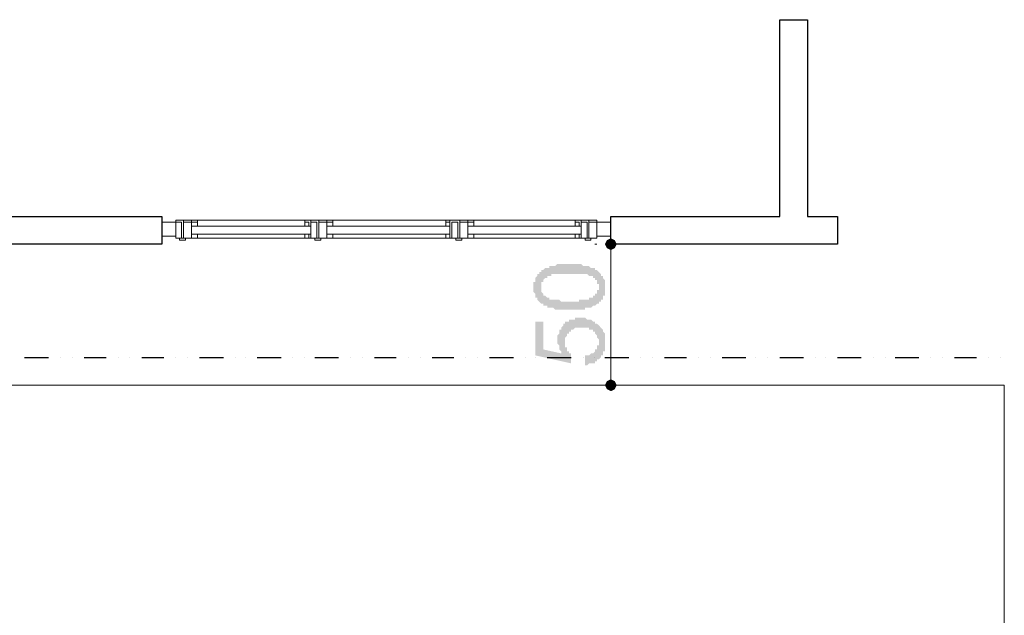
# Model space of a CAD drawing. Header units: metres. Extents: x 5.7 to 89.8, y 4 to 63.5.
# Tile 30 of 72: x 15 to 19.8, y 54.1 to 56.9. Entities that reach past the tile are written whole.
import ezdxf

# ---------------------------------------------------------------- set-up
doc = ezdxf.new("R2010")
doc.units = ezdxf.units.M
doc.header["$MEASUREMENT"] = 0
for name, color, linetype in [('PDF11_dim', 7, 'Continuous'), ('PDF11_halozen', 7, 'Continuous'), ('PDF11_saghf kazeb', 7, 'Continuous'), ('PDF11_wall', 7, 'Continuous'), ('PDF11_WIN', 7, 'Continuous')]:
    doc.layers.add(name, color=color, linetype=linetype)

msp = doc.modelspace()

# ---------------------------------------------------------------- hatches: boundary and pattern name
at = {"layer": 'PDF11_dim', "transparency": 33554559}
h = msp.add_hatch(color=256, dxfattribs=at)
h.paths.add_polyline_path([(17.6861, 55.5399), (17.6861, 55.5399), (17.6765, 55.5399), (17.6668, 55.5399), (17.6668, 55.5399), (17.6572, 55.5399), (17.6572, 55.5399), (17.6476, 55.5399), (17.6476, 55.5399), (17.6379, 55.5399), (17.6379, 55.5399), (17.6283, 55.5399), (17.6283, 55.5399), (17.6187, 55.5399), (17.6187, 55.5399), (17.609, 55.5496), (17.609, 55.5496), (17.609, 55.5496), (17.5994, 55.5496), (17.5994, 55.5496), (17.5898, 55.5496), (17.5898, 55.5496), (17.5898, 55.5496), (17.5802, 55.5496), (17.5802, 55.5592), (17.5705, 55.5592), (17.5705, 55.5592), (17.5609, 55.5592), (17.5609, 55.5688), (17.5513, 55.5688), (17.5513, 55.5688), (17.5513, 55.5688), (17.5416, 55.5784), (17.5416, 55.5784), (17.5416, 55.5784), (17.532, 55.5881), (17.532, 55.5881), (17.532, 55.5881), (17.532, 55.5977), (17.5224, 55.5977), (17.5224, 55.6073), (17.5224, 55.6073), (17.5224, 55.6073), (17.5224, 55.617), (17.5224, 55.617), (17.5127, 55.6266), (17.5127, 55.6266), (17.5127, 55.6362), (17.5127, 55.6362), (17.5127, 55.6459), (17.5127, 55.6459), (17.5127, 55.6459), (17.5127, 55.6555), (17.5127, 55.6555), (17.5127, 55.6651), (17.5127, 55.6651), (17.5127, 55.6748), (17.5224, 55.6748), (17.5224, 55.6844), (17.5224, 55.6844), (17.5224, 55.694), (17.5224, 55.694), (17.5224, 55.694), (17.532, 55.7037), (17.532, 55.7037), (17.532, 55.7133), (17.532, 55.7133), (17.5416, 55.7133), (17.5416, 55.7229), (17.5416, 55.7229), (17.5513, 55.7229), (17.5513, 55.7325), (17.5609, 55.7325), (17.5609, 55.7325), (17.5609, 55.7325), (17.5705, 55.7422), (17.5705, 55.7422), (17.5802, 55.7422), (17.5802, 55.7422), (17.5898, 55.7422), (17.5898, 55.7518), (17.5994, 55.7518), (17.5994, 55.7518), (17.609, 55.7518), (17.609, 55.7518), (17.609, 55.7518), (17.6187, 55.7518), (17.6187, 55.7518), (17.6187, 55.7518), (17.6283, 55.7614), (17.6283, 55.7614), (17.6379, 55.7614), (17.6379, 55.7614), (17.6476, 55.7614), (17.6476, 55.7614), (17.6572, 55.7614), (17.6572, 55.7614), (17.6668, 55.7614), (17.6668, 55.7614), (17.6765, 55.7614), (17.6861, 55.7614), (17.6861, 55.7614), (17.6861, 55.7614), (17.6957, 55.7614), (17.6957, 55.7614), (17.7054, 55.7614), (17.715, 55.7614), (17.715, 55.7614), (17.7246, 55.7614), (17.7246, 55.7614), (17.7342, 55.7614), (17.7342, 55.7614), (17.7439, 55.7614), (17.7439, 55.7614), (17.7535, 55.7518), (17.7535, 55.7518), (17.7631, 55.7518), (17.7631, 55.7518), (17.7631, 55.7518), (17.7728, 55.7518), (17.7728, 55.7518), (17.7824, 55.7518), (17.7824, 55.7518), (17.7824, 55.7518), (17.792, 55.7422), (17.792, 55.7422), (17.8017, 55.7422), (17.8017, 55.7422), (17.8113, 55.7422), (17.8113, 55.7325), (17.8209, 55.7325), (17.8209, 55.7325), (17.8209, 55.7325), (17.8306, 55.7229), (17.8306, 55.7229), (17.8306, 55.7229), (17.8402, 55.7133), (17.8402, 55.7133), (17.8402, 55.7133), (17.8402, 55.7037), (17.8498, 55.7037), (17.8498, 55.7037), (17.8498, 55.694), (17.8498, 55.694), (17.8595, 55.6844), (17.8595, 55.6844), (17.8595, 55.6844), (17.8595, 55.6748), (17.8595, 55.6748), (17.8595, 55.6651), (17.8595, 55.6651), (17.8595, 55.6555), (17.8595, 55.6459), (17.8595, 55.6459), (17.8595, 55.6459), (17.8595, 55.6362), (17.8595, 55.6362), (17.8595, 55.6266), (17.8595, 55.6266), (17.8595, 55.617), (17.8595, 55.617), (17.8595, 55.6073), (17.8498, 55.6073), (17.8498, 55.6073), (17.8498, 55.5977), (17.8498, 55.5977), (17.8498, 55.5881), (17.8402, 55.5881), (17.8402, 55.5881), (17.8402, 55.5784), (17.8306, 55.5784), (17.8306, 55.5784), (17.8306, 55.5688), (17.8306, 55.5688), (17.8209, 55.5688), (17.8209, 55.5688), (17.8209, 55.5688), (17.8113, 55.5592), (17.8113, 55.5592), (17.8113, 55.5592), (17.8017, 55.5592), (17.8017, 55.5592), (17.8017, 55.5592), (17.792, 55.5496), (17.792, 55.5496), (17.7824, 55.5496), (17.7824, 55.5496), (17.7728, 55.5496), (17.7728, 55.5496), (17.7728, 55.5496), (17.7631, 55.5496), (17.7631, 55.5399), (17.7535, 55.5399), (17.7535, 55.5399), (17.7439, 55.5399), (17.7439, 55.5399), (17.7342, 55.5399), (17.7246, 55.5399), (17.7246, 55.5399), (17.715, 55.5399), (17.715, 55.5399), (17.7054, 55.5399), (17.6957, 55.5399), (17.6957, 55.5399), (17.6861, 55.5399)], flags=0)
h.paths.add_polyline_path([(17.6861, 55.5784), (17.6957, 55.5784), (17.7054, 55.5784), (17.7054, 55.5784), (17.715, 55.5784), (17.7246, 55.5784), (17.7246, 55.5784), (17.7342, 55.5784), (17.7342, 55.5881), (17.7439, 55.5881), (17.7439, 55.5881), (17.7535, 55.5881), (17.7535, 55.5881), (17.7631, 55.5881), (17.7631, 55.5881), (17.7728, 55.5881), (17.7728, 55.5881), (17.7824, 55.5881), (17.7824, 55.5881), (17.7824, 55.5977), (17.792, 55.5977), (17.792, 55.5977), (17.792, 55.5977), (17.792, 55.5977), (17.8017, 55.5977), (17.8017, 55.5977), (17.8017, 55.6073), (17.8113, 55.6073), (17.8113, 55.6073), (17.8113, 55.617), (17.8209, 55.617), (17.8209, 55.617), (17.8209, 55.6266), (17.8209, 55.6266), (17.8209, 55.6362), (17.8306, 55.6362), (17.8306, 55.6459), (17.8306, 55.6459), (17.8306, 55.6459), (17.8306, 55.6555), (17.8306, 55.6555), (17.8306, 55.6651), (17.8209, 55.6651), (17.8209, 55.6748), (17.8209, 55.6748), (17.8209, 55.6748), (17.8209, 55.6844), (17.8113, 55.6844), (17.8113, 55.6844), (17.8113, 55.694), (17.8017, 55.694), (17.8017, 55.694), (17.8017, 55.7037), (17.792, 55.7037), (17.792, 55.7037), (17.792, 55.7037), (17.7824, 55.7037), (17.7824, 55.7037), (17.7824, 55.7037), (17.7728, 55.7133), (17.7728, 55.7133), (17.7631, 55.7133), (17.7631, 55.7133), (17.7631, 55.7133), (17.7535, 55.7133), (17.7535, 55.7133), (17.7439, 55.7133), (17.7439, 55.7133), (17.7342, 55.7133), (17.7246, 55.7133), (17.7246, 55.7133), (17.715, 55.7133), (17.7054, 55.7133), (17.7054, 55.7133), (17.6957, 55.7133), (17.6861, 55.7133), (17.6861, 55.7133), (17.6861, 55.7133), (17.6765, 55.7133), (17.6668, 55.7133), (17.6668, 55.7133), (17.6572, 55.7133), (17.6476, 55.7133), (17.6476, 55.7133), (17.6379, 55.7133), (17.6379, 55.7133), (17.6283, 55.7133), (17.6283, 55.7133), (17.6187, 55.7133), (17.6187, 55.7133), (17.609, 55.7133), (17.609, 55.7133), (17.5994, 55.7133), (17.5994, 55.7037), (17.5994, 55.7037), (17.5898, 55.7037), (17.5898, 55.7037), (17.5898, 55.7037), (17.5802, 55.7037), (17.5802, 55.7037), (17.5802, 55.694), (17.5802, 55.694), (17.5705, 55.694), (17.5705, 55.694), (17.5609, 55.6844), (17.5609, 55.6844), (17.5609, 55.6844), (17.5609, 55.6748), (17.5513, 55.6748), (17.5513, 55.6651), (17.5513, 55.6651), (17.5513, 55.6651), (17.5513, 55.6555), (17.5513, 55.6555), (17.5513, 55.6459), (17.5513, 55.6459), (17.5513, 55.6362), (17.5513, 55.6362), (17.5513, 55.6266), (17.5513, 55.6266), (17.5513, 55.6266), (17.5609, 55.617), (17.5609, 55.617), (17.5609, 55.6073), (17.5705, 55.6073), (17.5705, 55.6073), (17.5705, 55.6073), (17.5802, 55.5977), (17.5802, 55.5977), (17.5802, 55.5977), (17.5802, 55.5977), (17.5898, 55.5977), (17.5898, 55.5977), (17.5898, 55.5881), (17.5994, 55.5881), (17.5994, 55.5881), (17.609, 55.5881), (17.609, 55.5881), (17.6187, 55.5881), (17.6187, 55.5881), (17.6283, 55.5881), (17.6283, 55.5881), (17.6379, 55.5881), (17.6379, 55.5881), (17.6476, 55.5784), (17.6476, 55.5784), (17.6572, 55.5784), (17.6572, 55.5784), (17.6668, 55.5784), (17.6765, 55.5784), (17.6765, 55.5784), (17.6861, 55.5784), (17.6861, 55.5784)], flags=0)
msp.add_hatch(color=256, dxfattribs=at).paths.add_polyline_path([(17.7631, 55.2702), (17.7631, 55.3184), (17.7728, 55.3184), (17.7728, 55.3184), (17.7824, 55.3184), (17.7824, 55.3184), (17.792, 55.328), (17.792, 55.328), (17.792, 55.328), (17.8017, 55.328), (17.8017, 55.328), (17.8113, 55.3377), (17.8113, 55.3377), (17.8113, 55.3377), (17.8113, 55.3473), (17.8209, 55.3473), (17.8209, 55.3473), (17.8209, 55.3569), (17.8209, 55.3569), (17.8209, 55.3666), (17.8306, 55.3666), (17.8306, 55.3762), (17.8306, 55.3762), (17.8306, 55.3858), (17.8306, 55.3858), (17.8306, 55.3858), (17.8306, 55.3955), (17.8306, 55.3955), (17.8209, 55.4051), (17.8209, 55.4051), (17.8209, 55.4051), (17.8209, 55.4147), (17.8209, 55.4147), (17.8113, 55.4243), (17.8113, 55.4243), (17.8113, 55.4243), (17.8113, 55.434), (17.8017, 55.434), (17.8017, 55.434), (17.8017, 55.4436), (17.792, 55.4436), (17.792, 55.4436), (17.7824, 55.4436), (17.7824, 55.4436), (17.7824, 55.4532), (17.7728, 55.4532), (17.7728, 55.4532), (17.7631, 55.4532), (17.7631, 55.4532), (17.7535, 55.4532), (17.7535, 55.4532), (17.7439, 55.4532), (17.7439, 55.4532), (17.7439, 55.4532), (17.7342, 55.4532), (17.7246, 55.4532), (17.7246, 55.4532), (17.715, 55.4532), (17.715, 55.4532), (17.715, 55.4532), (17.7054, 55.4436), (17.7054, 55.4436), (17.6957, 55.4436), (17.6957, 55.4436), (17.6957, 55.434), (17.6861, 55.434), (17.6861, 55.434), (17.6861, 55.434), (17.6861, 55.4243), (17.6765, 55.4243), (17.6765, 55.4243), (17.6765, 55.4147), (17.6765, 55.4147), (17.6668, 55.4051), (17.6668, 55.4051), (17.6668, 55.3955), (17.6668, 55.3955), (17.6668, 55.3858), (17.6668, 55.3858), (17.6668, 55.3858), (17.6668, 55.3762), (17.6668, 55.3762), (17.6668, 55.3666), (17.6668, 55.3666), (17.6668, 55.3569), (17.6765, 55.3569), (17.6765, 55.3473), (17.6765, 55.3473), (17.6765, 55.3473), (17.6765, 55.3377), (17.6861, 55.3377), (17.6861, 55.3377), (17.6861, 55.328), (17.6957, 55.328), (17.6957, 55.328), (17.6957, 55.3184), (17.6957, 55.3184), (17.6957, 55.2799), (17.5224, 55.3184), (17.5224, 55.4821), (17.5609, 55.4821), (17.5609, 55.3473), (17.6476, 55.328), (17.6476, 55.3377), (17.6476, 55.3377), (17.6476, 55.3377), (17.6379, 55.3473), (17.6379, 55.3473), (17.6379, 55.3569), (17.6379, 55.3569), (17.6379, 55.3666), (17.6379, 55.3666), (17.6283, 55.3762), (17.6283, 55.3762), (17.6283, 55.3858), (17.6283, 55.3858), (17.6283, 55.3858), (17.6283, 55.3955), (17.6283, 55.3955), (17.6283, 55.4051), (17.6283, 55.4051), (17.6283, 55.4147), (17.6283, 55.4147), (17.6379, 55.4243), (17.6379, 55.4243), (17.6379, 55.434), (17.6379, 55.434), (17.6379, 55.434), (17.6379, 55.4436), (17.6476, 55.4436), (17.6476, 55.4532), (17.6476, 55.4532), (17.6476, 55.4532), (17.6572, 55.4629), (17.6572, 55.4629), (17.6572, 55.4725), (17.6668, 55.4725), (17.6668, 55.4725), (17.6668, 55.4821), (17.6765, 55.4821), (17.6765, 55.4821), (17.6861, 55.4821), (17.6861, 55.4918), (17.6861, 55.4918), (17.6957, 55.4918), (17.6957, 55.4918), (17.7054, 55.4918), (17.7054, 55.4918), (17.715, 55.4918), (17.715, 55.5014), (17.7246, 55.5014), (17.7246, 55.5014), (17.7342, 55.5014), (17.7342, 55.5014), (17.7439, 55.5014), (17.7439, 55.5014), (17.7535, 55.5014), (17.7535, 55.5014), (17.7631, 55.5014), (17.7631, 55.5014), (17.7728, 55.4918), (17.7728, 55.4918), (17.7824, 55.4918), (17.7824, 55.4918), (17.792, 55.4918), (17.792, 55.4918), (17.792, 55.4918), (17.8017, 55.4821), (17.8017, 55.4821), (17.8113, 55.4821), (17.8113, 55.4821), (17.8113, 55.4725), (17.8209, 55.4725), (17.8209, 55.4725), (17.8209, 55.4725), (17.8306, 55.4629), (17.8306, 55.4629), (17.8306, 55.4629), (17.8402, 55.4532), (17.8402, 55.4532), (17.8402, 55.4532), (17.8498, 55.4436), (17.8498, 55.4436), (17.8498, 55.434), (17.8498, 55.434), (17.8498, 55.434), (17.8595, 55.4243), (17.8595, 55.4243), (17.8595, 55.4147), (17.8595, 55.4147), (17.8595, 55.4051), (17.8595, 55.4051), (17.8595, 55.3955), (17.8595, 55.3955), (17.8595, 55.3858), (17.8595, 55.3858), (17.8595, 55.3858), (17.8595, 55.3762), (17.8595, 55.3762), (17.8595, 55.3666), (17.8595, 55.3666), (17.8595, 55.3569), (17.8595, 55.3569), (17.8595, 55.3473), (17.8595, 55.3473), (17.8595, 55.3377), (17.8498, 55.3377), (17.8498, 55.328), (17.8498, 55.328), (17.8498, 55.328), (17.8498, 55.3184), (17.8402, 55.3184), (17.8402, 55.3088), (17.8402, 55.3088), (17.8402, 55.3088), (17.8306, 55.2991), (17.8306, 55.2991), (17.8306, 55.2991), (17.8209, 55.2991), (17.8209, 55.2895), (17.8113, 55.2895), (17.8113, 55.2895), (17.8113, 55.2799), (17.8017, 55.2799), (17.8017, 55.2799), (17.792, 55.2799), (17.792, 55.2799), (17.7824, 55.2799), (17.7824, 55.2799), (17.7728, 55.2702), (17.7728, 55.2702), (17.7631, 55.2702)])

# ---------------------------------------------------------------- linework, layer by layer
at = {"layer": 'PDF11_dim', "lineweight": 20}
for points in [[(17.8209, 55.8577), (17.8113, 55.8577)], [(17.8883, 55.8289), (17.8883, 55.8), (17.8883, 55.2317), (17.8883, 55.2028)], [(17.8209, 55.1739), (17.8113, 55.1739)]]:
    msp.add_lwpolyline(points, dxfattribs=at)
at = {"layer": 'PDF11_dim', "transparency": 33554559}
for points in [[(17.8883, 55.8866), (17.8691, 55.877), (17.8883, 55.8577)], [(17.9076, 55.877), (17.8883, 55.8577), (17.8883, 55.8866)], [(17.8691, 55.877), (17.8883, 55.8577), (17.8595, 55.8577)], [(17.8883, 55.8577), (17.8595, 55.8577), (17.8691, 55.8385)], [(17.8691, 55.8385), (17.8883, 55.8289), (17.8883, 55.8577)], [(17.9172, 55.8577), (17.9076, 55.877), (17.8883, 55.8577)], [(17.8883, 55.8289), (17.8883, 55.8577), (17.9076, 55.8385)], [(17.8883, 55.8577), (17.9076, 55.8385), (17.9172, 55.8577)], [(17.8883, 55.1739), (17.8691, 55.1932), (17.8595, 55.1739)], [(17.8595, 55.1739), (17.8691, 55.1547), (17.8883, 55.1739)], [(17.8883, 55.2028), (17.8883, 55.1739), (17.8691, 55.1932)], [(17.8691, 55.1547), (17.8883, 55.1739), (17.8883, 55.145)], [(17.9076, 55.1932), (17.8883, 55.2028), (17.8883, 55.1739)], [(17.8883, 55.1739), (17.9172, 55.1739), (17.9076, 55.1932)], [(17.8883, 55.145), (17.9076, 55.1547), (17.8883, 55.1739)], [(17.9076, 55.1547), (17.8883, 55.1739), (17.9172, 55.1739)]]:
    msp.add_solid(points, dxfattribs=at)
at = {"layer": 'PDF11_halozen', "lineweight": 25}
for points in [[(15.0471, 55.3088), (15.1627, 55.3088)], [(15.2205, 55.3088), (15.2205, 55.3088)], [(15.2783, 55.3088), (15.2783, 55.3088)], [(15.3361, 55.3088), (15.442, 55.3088)], [(15.4998, 55.3088), (15.4998, 55.3088)], [(15.5576, 55.3088), (15.5576, 55.3088)], [(15.6154, 55.3088), (15.7213, 55.3088)], [(15.7791, 55.3088), (15.7791, 55.3088)], [(15.8369, 55.3088), (15.8369, 55.3088)], [(15.8947, 55.3088), (16.0103, 55.3088)], [(16.0681, 55.3088), (16.0681, 55.3088)], [(16.1162, 55.3088), (16.1162, 55.3088)], [(16.174, 55.3088), (16.2896, 55.3088)], [(16.3474, 55.3088), (16.3474, 55.3088)], [(16.4051, 55.3088), (16.4051, 55.3088)], [(16.4533, 55.3088), (16.5689, 55.3088)], [(16.6267, 55.3088), (16.6267, 55.3088)], [(16.6844, 55.3088), (16.6844, 55.3088)], [(16.7422, 55.3088), (16.8482, 55.3088)], [(16.906, 55.3088), (16.906, 55.3088)], [(16.9638, 55.3088), (16.9638, 55.3088)], [(17.0215, 55.3088), (17.1275, 55.3088)], [(17.1853, 55.3088), (17.1853, 55.3088)], [(17.2431, 55.3088), (17.2431, 55.3088)], [(17.3008, 55.3088), (17.4164, 55.3088)], [(17.4742, 55.3088), (17.4742, 55.3088)], [(17.5224, 55.3088), (17.5224, 55.3088)], [(17.5802, 55.3088), (17.6957, 55.3088)], [(17.7535, 55.3088), (17.7535, 55.3088)], [(17.8113, 55.3088), (17.8113, 55.3088)], [(17.8595, 55.3088), (17.975, 55.3088)], [(18.0328, 55.3088), (18.0328, 55.3088)], [(18.0906, 55.3088), (18.0906, 55.3088)], [(18.1484, 55.3088), (18.2543, 55.3088)], [(18.3121, 55.3088), (18.3121, 55.3088)], [(18.3699, 55.3088), (18.3699, 55.3088)], [(18.4277, 55.3088), (18.5433, 55.3088)], [(18.5914, 55.3088), (18.5914, 55.3088)], [(18.6492, 55.3088), (18.6492, 55.3088)], [(18.707, 55.3088), (18.8226, 55.3088)], [(18.8804, 55.3088), (18.8804, 55.3088)], [(18.9285, 55.3088), (18.9285, 55.3088)], [(18.9863, 55.3088), (19.1019, 55.3088)], [(19.1597, 55.3088), (19.1597, 55.3088)], [(19.2175, 55.3088), (19.2175, 55.3088)], [(19.2656, 55.3088), (19.3812, 55.3088)], [(19.439, 55.3088), (19.439, 55.3088)], [(19.4968, 55.3088), (19.4968, 55.3088)], [(19.5545, 55.3088), (19.6605, 55.3088)], [(19.7183, 55.3088), (19.7183, 55.3088)], [(19.7761, 55.3088), (19.7761, 55.3088)]]:
    msp.add_lwpolyline(points, dxfattribs=at)
at = {"layer": 'PDF11_saghf kazeb', "lineweight": 18}
msp.add_lwpolyline([(14.0744, 55.1739), (19.7953, 55.1739), (19.7953, 52.0342), (14.0744, 52.0342)], close=True, dxfattribs=at)
at = {"layer": 'PDF11_wall', "lineweight": 30}
msp.add_lwpolyline([(13.3906, 53.9508), (13.3906, 56.1274), (14.4789, 56.1274), (14.4789, 56.9461), (14.7486, 56.9461), (14.7486, 55.9926), (15.7117, 55.9926), (15.7117, 55.8577), (13.1113, 55.8577), (13.1113, 53.9508)], dxfattribs=at)
msp.add_lwpolyline([(17.8883, 55.8577), (17.8883, 55.9926), (18.707, 55.9926), (18.707, 56.9461), (18.8418, 56.9461), (18.8418, 55.9926), (18.9863, 55.9926), (18.9863, 55.8577)], close=True, dxfattribs=at)
at = {"layer": 'PDF11_WIN', "lineweight": 18}
for points in [[(15.7117, 55.9637), (15.7117, 55.8963), (15.7791, 55.8963), (15.7791, 55.9637)], [(15.7791, 55.9733), (15.7791, 55.8866), (15.8176, 55.8866), (15.8176, 55.9733)], [(15.808, 55.8866), (15.808, 55.9637), (15.7791, 55.9637), (15.7791, 55.8866)], [(15.8851, 55.9444), (15.8562, 55.9444), (15.8562, 55.9733), (15.8562, 55.8866), (15.8176, 55.8866), (15.8176, 55.9733), (15.8562, 55.9733), (15.8851, 55.9733)], [(15.8176, 55.9637), (15.8562, 55.9637), (15.8562, 55.8866), (15.8176, 55.8866)], [(15.8851, 55.9637), (15.8851, 55.9444), (15.8562, 55.9444), (15.8562, 55.9637)], [(16.4051, 55.9444), (16.4051, 55.9733), (16.434, 55.9733), (16.434, 55.9444)], [(16.4244, 55.9637), (16.4051, 55.9637), (16.4051, 55.9444), (16.4244, 55.9444)], [(16.5111, 55.9733), (16.4726, 55.9733), (16.4726, 55.8866), (16.434, 55.8866), (16.434, 55.9733), (16.4726, 55.9733), (16.4726, 55.8866), (16.5111, 55.8866)], [(16.4629, 55.8866), (16.4629, 55.9637), (16.434, 55.9637), (16.434, 55.8866)], [(16.4726, 55.9637), (16.5111, 55.9637), (16.5111, 55.8866), (16.4726, 55.8866)], [(16.54, 55.9444), (16.54, 55.9733), (16.5111, 55.9733), (16.5111, 55.9444)], [(16.54, 55.9637), (16.54, 55.9444), (16.5111, 55.9444), (16.5111, 55.9637)], [(17.089, 55.9444), (17.089, 55.9733), (17.1082, 55.9733), (17.1082, 55.9444)], [(17.1082, 55.9637), (17.089, 55.9637), (17.089, 55.9444), (17.1082, 55.9444)], [(17.1467, 55.8866), (17.1467, 55.9637), (17.1179, 55.9637), (17.1179, 55.8866)], [(17.1564, 55.9637), (17.1949, 55.9637), (17.1949, 55.8866), (17.1564, 55.8866)], [(17.2238, 55.9444), (17.2238, 55.9733), (17.1949, 55.9733), (17.1949, 55.9444)], [(17.2238, 55.9637), (17.2238, 55.9444), (17.1949, 55.9444), (17.1949, 55.9637)], [(17.715, 55.9444), (17.715, 55.9733), (17.7439, 55.9733), (17.7439, 55.9444)], [(17.7342, 55.9637), (17.715, 55.9637), (17.715, 55.9444), (17.7342, 55.9444)], [(17.7439, 55.9733), (17.7439, 55.8866), (17.7824, 55.8866), (17.7824, 55.9733)], [(17.7728, 55.8866), (17.7728, 55.9637), (17.7439, 55.9637), (17.7439, 55.8866)], [(17.7824, 55.9637), (17.8209, 55.9637), (17.8209, 55.8866), (17.7824, 55.8866)], [(17.8209, 55.9637), (17.8209, 55.8963), (17.8883, 55.8963), (17.8883, 55.9637)], [(15.8273, 55.8866), (15.8273, 55.877), (15.7984, 55.877), (15.7984, 55.8866)], [(15.8851, 55.8866), (15.8851, 55.9059), (15.8562, 55.9059), (15.8562, 55.8866)], [(15.8851, 55.9059), (15.8851, 55.8866), (15.8562, 55.8866), (15.8562, 55.9059)], [(16.4244, 55.8866), (16.4051, 55.8866), (16.4051, 55.9059), (16.4244, 55.9059)], [(16.4051, 55.9059), (16.4051, 55.8866), (16.434, 55.8866), (16.434, 55.9059)], [(16.4533, 55.8866), (16.4533, 55.877), (16.4822, 55.877), (16.4822, 55.8866)], [(16.54, 55.8866), (16.54, 55.9059), (16.5111, 55.9059), (16.5111, 55.8866)], [(16.54, 55.9059), (16.54, 55.8866), (16.5111, 55.8866), (16.5111, 55.9059)], [(17.1082, 55.8866), (17.089, 55.8866), (17.089, 55.9059), (17.1082, 55.9059)], [(17.089, 55.9059), (17.089, 55.8866), (17.1082, 55.8866), (17.1082, 55.9059)], [(17.1371, 55.8866), (17.1371, 55.877), (17.166, 55.877), (17.166, 55.8866)], [(17.2238, 55.8866), (17.2238, 55.9059), (17.1949, 55.9059), (17.1949, 55.8866)], [(17.2238, 55.9059), (17.2238, 55.8866), (17.1949, 55.8866), (17.1949, 55.9059)], [(17.7342, 55.8866), (17.715, 55.8866), (17.715, 55.9059), (17.7342, 55.9059)], [(17.715, 55.9059), (17.715, 55.8866), (17.7439, 55.8866), (17.7439, 55.9059)]]:
    msp.add_lwpolyline(points, close=True, dxfattribs=at)
for points in [[(15.8273, 55.9733), (15.7984, 55.9733), (15.8273, 55.9733)], [(16.4051, 55.9733), (15.8851, 55.9733)], [(16.4051, 55.9444), (15.8851, 55.9444)], [(16.4533, 55.9733), (16.4822, 55.9733), (16.4533, 55.9733)], [(17.715, 55.9733), (16.54, 55.9733)], [(17.1082, 55.9444), (16.54, 55.9444)], [(17.1082, 55.8866), (17.1082, 55.9733), (17.1564, 55.9733), (17.1564, 55.8866), (17.1564, 55.9733), (17.1949, 55.9733), (17.1949, 55.8866)], [(17.1371, 55.9733), (17.166, 55.9733), (17.1371, 55.9733)], [(17.715, 55.9444), (17.1949, 55.9444)], [(17.7631, 55.9733), (17.792, 55.9733), (17.7631, 55.9733)], [(17.7728, 55.8866), (17.7631, 55.8866), (17.7631, 55.877), (17.792, 55.877), (17.792, 55.8866), (17.7824, 55.8866), (17.7824, 55.9733), (17.8209, 55.9733), (17.8209, 55.8866), (17.7824, 55.8866)], [(16.4051, 55.9059), (15.8851, 55.9059)], [(16.4051, 55.8866), (15.8851, 55.8866)], [(17.1082, 55.9059), (16.54, 55.9059)], [(17.1371, 55.8866), (16.54, 55.8866)], [(17.715, 55.8866), (17.166, 55.8866)], [(17.715, 55.9059), (17.1949, 55.9059)]]:
    msp.add_lwpolyline(points, dxfattribs=at)

doc.saveas('drawing.dxf')
